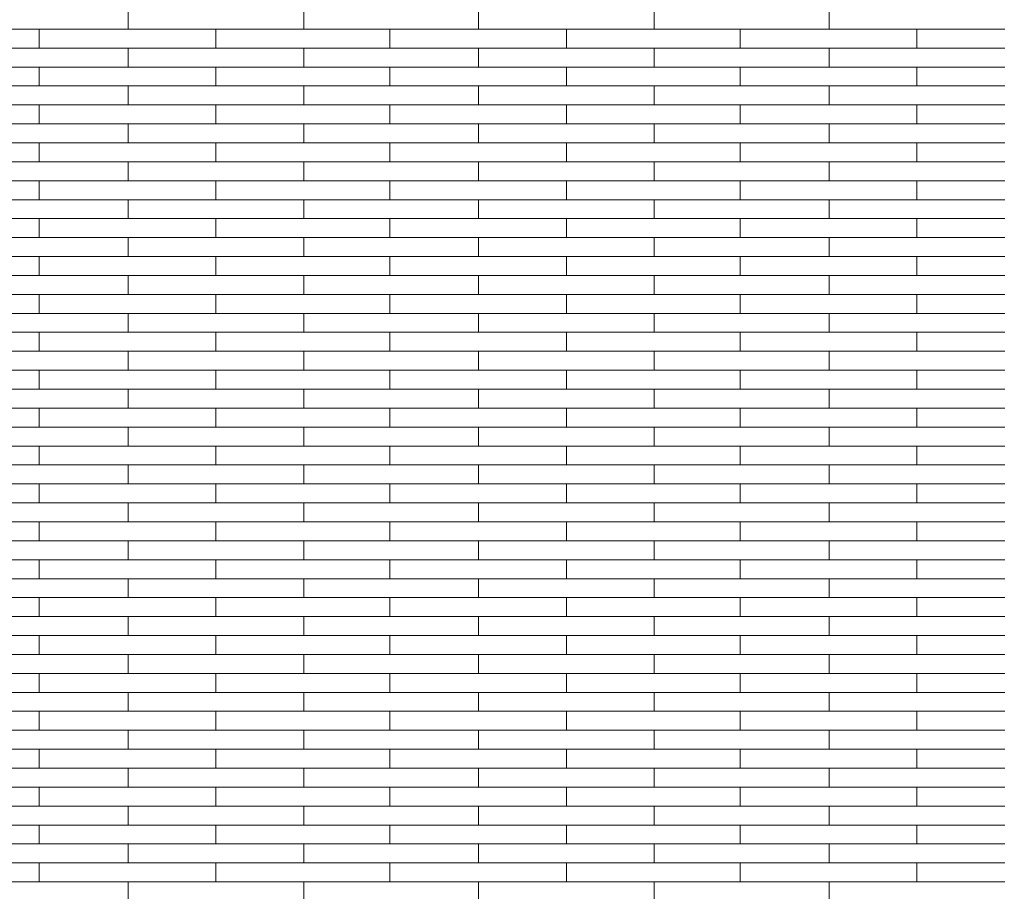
# Model space of a CAD drawing. Header units: millimetres. Extents: x -94445 to -15191, y 1000 to 18261.
# Tile 26 of 108: x -69568 to -67886, y 13879 to 15367. Entities that reach past the tile are written whole.
import ezdxf

# ---------------------------------------------------------------- set-up
doc = ezdxf.new("R2010")
doc.units = ezdxf.units.MM
doc.header["$LTSCALE"] = 0.5
doc.header["$MEASUREMENT"] = 0
doc.linetypes.add('PLINE', pattern=[0])
doc.layers.add('26-- Yttertak', color=7, linetype='Continuous')
doc.layers.add('262- Taktekking', color=7, linetype='Continuous', lineweight=0)

# ---------------------------------------------------------------- blocks, each defined once
blk = doc.blocks.new('*X19')
at = {"layer": '262- Taktekking', "linetype": 'PLINE'}
for p, q in [((-69382.7, 15350.7), (-69382.7, 15383.1)), ((-69082.7, 15350.7), (-69082.7, 15383.1)), ((-68784.2, 15350.7), (-68784.2, 15383.1)), ((-68484.2, 15350.7), (-68484.2, 15383.1)), ((-68185.7, 15350.7), (-68185.7, 15383.1)), ((-69681.2, 15350.7), (-69382.7, 15350.7)), ((-69534.2, 15318.4), (-69534.2, 15350.7)), ((-69382.7, 15350.7), (-69082.7, 15350.7)), ((-69382.7, 15350.7), (-69283.2, 15350.7)), ((-69283.2, 15350.7), (-69084.2, 15350.7)), ((-69232.7, 15318.4), (-69232.7, 15350.7)), ((-69082.7, 15350.7), (-68784.2, 15350.7)), ((-68935.7, 15318.4), (-68935.7, 15350.7)), ((-68784.2, 15350.7), (-68484.2, 15350.7)), ((-68784.2, 15350.7), (-68684.7, 15350.7)), ((-68684.7, 15350.7), (-68485.7, 15350.7)), ((-68634.2, 15318.4), (-68634.2, 15350.7)), ((-68484.2, 15350.7), (-68185.7, 15350.7)), ((-68337.2, 15318.4), (-68337.2, 15350.7)), ((-68185.7, 15350.7), (-67885.7, 15350.7)), ((-68185.7, 15350.7), (-68086.2, 15350.7)), ((-68086.2, 15350.7), (-67887.2, 15350.7)), ((-68035.7, 15318.4), (-68035.7, 15350.7)), ((-69681.2, 15318.4), (-69382.7, 15318.4)), ((-69382.7, 15318.4), (-69082.7, 15318.4)), ((-69382.7, 15286), (-69382.7, 15318.4)), ((-69082.7, 15286), (-69082.7, 15318.4)), ((-69082.7, 15318.4), (-68784.2, 15318.4)), ((-68784.2, 15318.4), (-68484.2, 15318.4)), ((-68784.2, 15286), (-68784.2, 15318.4)), ((-68484.2, 15286), (-68484.2, 15318.4)), ((-68484.2, 15318.4), (-68185.7, 15318.4)), ((-68185.7, 15318.4), (-67885.7, 15318.4)), ((-68185.7, 15286), (-68185.7, 15318.4)), ((-69681.2, 15286), (-69382.7, 15286)), ((-69534.2, 15253.7), (-69534.2, 15286)), ((-69382.7, 15286), (-69082.7, 15286)), ((-69382.7, 15286), (-69283.2, 15286)), ((-69283.2, 15286), (-69084.2, 15286)), ((-69232.7, 15253.7), (-69232.7, 15286)), ((-69082.7, 15286), (-68784.2, 15286)), ((-68935.7, 15253.7), (-68935.7, 15286)), ((-68784.2, 15286), (-68484.2, 15286)), ((-68784.2, 15286), (-68684.7, 15286)), ((-68684.7, 15286), (-68485.7, 15286)), ((-68634.2, 15253.7), (-68634.2, 15286)), ((-68484.2, 15286), (-68185.7, 15286)), ((-68337.2, 15253.7), (-68337.2, 15286)), ((-68185.7, 15286), (-67885.7, 15286)), ((-68185.7, 15286), (-68086.2, 15286)), ((-68086.2, 15286), (-67887.2, 15286)), ((-68035.7, 15253.7), (-68035.7, 15286)), ((-69681.2, 15253.7), (-69382.7, 15253.7)), ((-69382.7, 15253.7), (-69082.7, 15253.7)), ((-69382.7, 15221.3), (-69382.7, 15253.7)), ((-69082.7, 15221.3), (-69082.7, 15253.7)), ((-69082.7, 15253.7), (-68784.2, 15253.7)), ((-68784.2, 15253.7), (-68484.2, 15253.7)), ((-68784.2, 15221.3), (-68784.2, 15253.7)), ((-68484.2, 15221.3), (-68484.2, 15253.7)), ((-68484.2, 15253.7), (-68185.7, 15253.7)), ((-68185.7, 15253.7), (-67885.7, 15253.7)), ((-68185.7, 15221.3), (-68185.7, 15253.7)), ((-69681.2, 15221.3), (-69382.7, 15221.3)), ((-69534.2, 15189), (-69534.2, 15221.3)), ((-69382.7, 15221.3), (-69082.7, 15221.3)), ((-69382.7, 15221.3), (-69283.2, 15221.3)), ((-69283.2, 15221.3), (-69084.2, 15221.3)), ((-69232.7, 15189), (-69232.7, 15221.3)), ((-69082.7, 15221.3), (-68784.2, 15221.3)), ((-68935.7, 15189), (-68935.7, 15221.3)), ((-68784.2, 15221.3), (-68484.2, 15221.3)), ((-68784.2, 15221.3), (-68684.7, 15221.3)), ((-68684.7, 15221.3), (-68485.7, 15221.3)), ((-68634.2, 15189), (-68634.2, 15221.3)), ((-68484.2, 15221.3), (-68185.7, 15221.3)), ((-68337.2, 15189), (-68337.2, 15221.3)), ((-68185.7, 15221.3), (-67885.7, 15221.3)), ((-68185.7, 15221.3), (-68086.2, 15221.3)), ((-68086.2, 15221.3), (-67887.2, 15221.3)), ((-68035.7, 15189), (-68035.7, 15221.3)), ((-69681.2, 15189), (-69382.7, 15189)), ((-69382.7, 15189), (-69082.7, 15189)), ((-69382.7, 15156.6), (-69382.7, 15189)), ((-69082.7, 15156.6), (-69082.7, 15189)), ((-69082.7, 15189), (-68784.2, 15189)), ((-68784.2, 15189), (-68484.2, 15189)), ((-68784.2, 15156.6), (-68784.2, 15189)), ((-68484.2, 15156.6), (-68484.2, 15189)), ((-68484.2, 15189), (-68185.7, 15189)), ((-68185.7, 15189), (-67885.7, 15189)), ((-68185.7, 15156.6), (-68185.7, 15189)), ((-69681.2, 15156.6), (-69382.7, 15156.6)), ((-69534.2, 15124.3), (-69534.2, 15156.6)), ((-69382.7, 15156.6), (-69082.7, 15156.6)), ((-69382.7, 15156.6), (-69283.2, 15156.6)), ((-69283.2, 15156.6), (-69084.2, 15156.6)), ((-69232.7, 15124.3), (-69232.7, 15156.6)), ((-69082.7, 15156.6), (-68784.2, 15156.6)), ((-68935.7, 15124.3), (-68935.7, 15156.6)), ((-68784.2, 15156.6), (-68484.2, 15156.6)), ((-68784.2, 15156.6), (-68684.7, 15156.6)), ((-68684.7, 15156.6), (-68485.7, 15156.6)), ((-68634.2, 15124.3), (-68634.2, 15156.6)), ((-68484.2, 15156.6), (-68185.7, 15156.6)), ((-68337.2, 15124.3), (-68337.2, 15156.6)), ((-68185.7, 15156.6), (-67885.7, 15156.6)), ((-68185.7, 15156.6), (-68086.2, 15156.6)), ((-68086.2, 15156.6), (-67887.2, 15156.6)), ((-68035.7, 15124.3), (-68035.7, 15156.6)), ((-69681.2, 15124.3), (-69382.7, 15124.3)), ((-69382.7, 15124.3), (-69082.7, 15124.3)), ((-69382.7, 15091.9), (-69382.7, 15124.3)), ((-69082.7, 15091.9), (-69082.7, 15124.3)), ((-69082.7, 15124.3), (-68784.2, 15124.3)), ((-68784.2, 15124.3), (-68484.2, 15124.3)), ((-68784.2, 15091.9), (-68784.2, 15124.3)), ((-68484.2, 15091.9), (-68484.2, 15124.3)), ((-68484.2, 15124.3), (-68185.7, 15124.3)), ((-68185.7, 15124.3), (-67885.7, 15124.3)), ((-68185.7, 15091.9), (-68185.7, 15124.3)), ((-69681.2, 15091.9), (-69382.7, 15091.9)), ((-69534.2, 15059.6), (-69534.2, 15091.9)), ((-69382.7, 15091.9), (-69082.7, 15091.9)), ((-69382.7, 15091.9), (-69283.2, 15091.9)), ((-69283.2, 15091.9), (-69084.2, 15091.9)), ((-69232.7, 15059.6), (-69232.7, 15091.9)), ((-69082.7, 15091.9), (-68784.2, 15091.9)), ((-68935.7, 15059.6), (-68935.7, 15091.9)), ((-68784.2, 15091.9), (-68484.2, 15091.9)), ((-68784.2, 15091.9), (-68684.7, 15091.9)), ((-68684.7, 15091.9), (-68485.7, 15091.9)), ((-68634.2, 15059.6), (-68634.2, 15091.9)), ((-68484.2, 15091.9), (-68185.7, 15091.9)), ((-68337.2, 15059.6), (-68337.2, 15091.9)), ((-68185.7, 15091.9), (-67885.7, 15091.9)), ((-68185.7, 15091.9), (-68086.2, 15091.9)), ((-68086.2, 15091.9), (-67887.2, 15091.9)), ((-68035.7, 15059.6), (-68035.7, 15091.9)), ((-69681.2, 15059.6), (-69382.7, 15059.6)), ((-69382.7, 15059.6), (-69082.7, 15059.6)), ((-69382.7, 15027.2), (-69382.7, 15059.6)), ((-69082.7, 15027.2), (-69082.7, 15059.6)), ((-69082.7, 15059.6), (-68784.2, 15059.6)), ((-68784.2, 15059.6), (-68484.2, 15059.6)), ((-68784.2, 15027.2), (-68784.2, 15059.6)), ((-68484.2, 15027.2), (-68484.2, 15059.6)), ((-68484.2, 15059.6), (-68185.7, 15059.6)), ((-68185.7, 15059.6), (-67885.7, 15059.6)), ((-68185.7, 15027.2), (-68185.7, 15059.6)), ((-69681.2, 15027.2), (-69382.7, 15027.2)), ((-69534.2, 14994.8), (-69534.2, 15027.2)), ((-69382.7, 15027.2), (-69082.7, 15027.2)), ((-69382.7, 15027.2), (-69283.2, 15027.2)), ((-69283.2, 15027.2), (-69084.2, 15027.2)), ((-69232.7, 14994.8), (-69232.7, 15027.2)), ((-69082.7, 15027.2), (-68784.2, 15027.2)), ((-68935.7, 14994.8), (-68935.7, 15027.2)), ((-68784.2, 15027.2), (-68484.2, 15027.2)), ((-68784.2, 15027.2), (-68684.7, 15027.2)), ((-68684.7, 15027.2), (-68485.7, 15027.2)), ((-68634.2, 14994.8), (-68634.2, 15027.2)), ((-68484.2, 15027.2), (-68185.7, 15027.2)), ((-68337.2, 14994.8), (-68337.2, 15027.2)), ((-68185.7, 15027.2), (-67885.7, 15027.2)), ((-68185.7, 15027.2), (-68086.2, 15027.2)), ((-68086.2, 15027.2), (-67887.2, 15027.2)), ((-68035.7, 14994.8), (-68035.7, 15027.2)), ((-69681.2, 14994.8), (-69382.7, 14994.8)), ((-69382.7, 14994.8), (-69082.7, 14994.8)), ((-69382.7, 14962.5), (-69382.7, 14994.8)), ((-69082.7, 14962.5), (-69082.7, 14994.8)), ((-69082.7, 14994.8), (-68784.2, 14994.8)), ((-68784.2, 14994.8), (-68484.2, 14994.8)), ((-68784.2, 14962.5), (-68784.2, 14994.8)), ((-68484.2, 14962.5), (-68484.2, 14994.8)), ((-68484.2, 14994.8), (-68185.7, 14994.8)), ((-68185.7, 14994.8), (-67885.7, 14994.8)), ((-68185.7, 14962.5), (-68185.7, 14994.8)), ((-69681.2, 14962.5), (-69382.7, 14962.5)), ((-69534.2, 14930.1), (-69534.2, 14962.5)), ((-69382.7, 14962.5), (-69082.7, 14962.5)), ((-69382.7, 14962.5), (-69283.2, 14962.5)), ((-69283.2, 14962.5), (-69084.2, 14962.5)), ((-69232.7, 14930.1), (-69232.7, 14962.5)), ((-69082.7, 14962.5), (-68784.2, 14962.5)), ((-68935.7, 14930.1), (-68935.7, 14962.5)), ((-68784.2, 14962.5), (-68484.2, 14962.5)), ((-68784.2, 14962.5), (-68684.7, 14962.5)), ((-68684.7, 14962.5), (-68485.7, 14962.5)), ((-68634.2, 14930.1), (-68634.2, 14962.5)), ((-68484.2, 14962.5), (-68185.7, 14962.5)), ((-68337.2, 14930.1), (-68337.2, 14962.5)), ((-68185.7, 14962.5), (-67885.7, 14962.5)), ((-68185.7, 14962.5), (-68086.2, 14962.5)), ((-68086.2, 14962.5), (-67887.2, 14962.5)), ((-68035.7, 14930.1), (-68035.7, 14962.5)), ((-69681.2, 14930.1), (-69382.7, 14930.1)), ((-69382.7, 14930.1), (-69082.7, 14930.1)), ((-69382.7, 14897.8), (-69382.7, 14930.1)), ((-69082.7, 14897.8), (-69082.7, 14930.1)), ((-69082.7, 14930.1), (-68784.2, 14930.1)), ((-68784.2, 14930.1), (-68484.2, 14930.1)), ((-68784.2, 14897.8), (-68784.2, 14930.1)), ((-68484.2, 14897.8), (-68484.2, 14930.1)), ((-68484.2, 14930.1), (-68185.7, 14930.1)), ((-68185.7, 14930.1), (-67885.7, 14930.1)), ((-68185.7, 14897.8), (-68185.7, 14930.1)), ((-69681.2, 14897.8), (-69382.7, 14897.8)), ((-69534.2, 14865.4), (-69534.2, 14897.8)), ((-69382.7, 14897.8), (-69082.7, 14897.8)), ((-69382.7, 14897.8), (-69283.2, 14897.8)), ((-69283.2, 14897.8), (-69084.2, 14897.8)), ((-69232.7, 14865.4), (-69232.7, 14897.8)), ((-69082.7, 14897.8), (-68784.2, 14897.8)), ((-68935.7, 14865.4), (-68935.7, 14897.8)), ((-68784.2, 14897.8), (-68484.2, 14897.8)), ((-68784.2, 14897.8), (-68684.7, 14897.8)), ((-68684.7, 14897.8), (-68485.7, 14897.8)), ((-68634.2, 14865.4), (-68634.2, 14897.8)), ((-68484.2, 14897.8), (-68185.7, 14897.8)), ((-68337.2, 14865.4), (-68337.2, 14897.8)), ((-68185.7, 14897.8), (-67885.7, 14897.8)), ((-68185.7, 14897.8), (-68086.2, 14897.8)), ((-68086.2, 14897.8), (-67887.2, 14897.8)), ((-68035.7, 14865.4), (-68035.7, 14897.8)), ((-69681.2, 14865.4), (-69382.7, 14865.4)), ((-69382.7, 14865.4), (-69082.7, 14865.4)), ((-69382.7, 14833.1), (-69382.7, 14865.4)), ((-69082.7, 14833.1), (-69082.7, 14865.4)), ((-69082.7, 14865.4), (-68784.2, 14865.4)), ((-68784.2, 14865.4), (-68484.2, 14865.4)), ((-68784.2, 14833.1), (-68784.2, 14865.4)), ((-68484.2, 14833.1), (-68484.2, 14865.4)), ((-68484.2, 14865.4), (-68185.7, 14865.4)), ((-68185.7, 14865.4), (-67885.7, 14865.4)), ((-68185.7, 14833.1), (-68185.7, 14865.4)), ((-69681.2, 14833.1), (-69382.7, 14833.1)), ((-69534.2, 14800.7), (-69534.2, 14833.1)), ((-69382.7, 14833.1), (-69082.7, 14833.1)), ((-69382.7, 14833.1), (-69283.2, 14833.1)), ((-69283.2, 14833.1), (-69084.2, 14833.1)), ((-69232.7, 14800.7), (-69232.7, 14833.1)), ((-69082.7, 14833.1), (-68784.2, 14833.1)), ((-68935.7, 14800.7), (-68935.7, 14833.1)), ((-68784.2, 14833.1), (-68484.2, 14833.1)), ((-68784.2, 14833.1), (-68684.7, 14833.1)), ((-68684.7, 14833.1), (-68485.7, 14833.1)), ((-68634.2, 14800.7), (-68634.2, 14833.1)), ((-68484.2, 14833.1), (-68185.7, 14833.1)), ((-68337.2, 14800.7), (-68337.2, 14833.1)), ((-68185.7, 14833.1), (-67885.7, 14833.1)), ((-68185.7, 14833.1), (-68086.2, 14833.1)), ((-68086.2, 14833.1), (-67887.2, 14833.1)), ((-68035.7, 14800.7), (-68035.7, 14833.1)), ((-69681.2, 14800.7), (-69382.7, 14800.7)), ((-69382.7, 14800.7), (-69082.7, 14800.7)), ((-69382.7, 14768.4), (-69382.7, 14800.7)), ((-69082.7, 14768.4), (-69082.7, 14800.7)), ((-69082.7, 14800.7), (-68784.2, 14800.7)), ((-68784.2, 14800.7), (-68484.2, 14800.7)), ((-68784.2, 14768.4), (-68784.2, 14800.7)), ((-68484.2, 14768.4), (-68484.2, 14800.7)), ((-68484.2, 14800.7), (-68185.7, 14800.7)), ((-68185.7, 14800.7), (-67885.7, 14800.7)), ((-68185.7, 14768.4), (-68185.7, 14800.7)), ((-69681.2, 14768.4), (-69382.7, 14768.4)), ((-69534.2, 14736), (-69534.2, 14768.4)), ((-69382.7, 14768.4), (-69082.7, 14768.4)), ((-69382.7, 14768.4), (-69283.2, 14768.4)), ((-69283.2, 14768.4), (-69084.2, 14768.4)), ((-69232.7, 14736), (-69232.7, 14768.4)), ((-69082.7, 14768.4), (-68784.2, 14768.4)), ((-68935.7, 14736), (-68935.7, 14768.4)), ((-68784.2, 14768.4), (-68484.2, 14768.4)), ((-68784.2, 14768.4), (-68684.7, 14768.4)), ((-68684.7, 14768.4), (-68485.7, 14768.4)), ((-68634.2, 14736), (-68634.2, 14768.4)), ((-68484.2, 14768.4), (-68185.7, 14768.4)), ((-68337.2, 14736), (-68337.2, 14768.4)), ((-68185.7, 14768.4), (-67885.7, 14768.4)), ((-68185.7, 14768.4), (-68086.2, 14768.4)), ((-68086.2, 14768.4), (-67887.2, 14768.4)), ((-68035.7, 14736), (-68035.7, 14768.4)), ((-69681.2, 14736), (-69382.7, 14736)), ((-69382.7, 14736), (-69082.7, 14736)), ((-69382.7, 14703.7), (-69382.7, 14736)), ((-69082.7, 14703.7), (-69082.7, 14736)), ((-69082.7, 14736), (-68784.2, 14736)), ((-68784.2, 14736), (-68484.2, 14736)), ((-68784.2, 14703.7), (-68784.2, 14736)), ((-68484.2, 14703.7), (-68484.2, 14736)), ((-68484.2, 14736), (-68185.7, 14736)), ((-68185.7, 14736), (-67885.7, 14736)), ((-68185.7, 14703.7), (-68185.7, 14736)), ((-69681.2, 14703.7), (-69382.7, 14703.7)), ((-69534.2, 14671.3), (-69534.2, 14703.7)), ((-69382.7, 14703.7), (-69082.7, 14703.7)), ((-69382.7, 14703.7), (-69283.2, 14703.7)), ((-69283.2, 14703.7), (-69084.2, 14703.7)), ((-69232.7, 14671.3), (-69232.7, 14703.7)), ((-69082.7, 14703.7), (-68784.2, 14703.7)), ((-68935.7, 14671.3), (-68935.7, 14703.7)), ((-68784.2, 14703.7), (-68484.2, 14703.7)), ((-68784.2, 14703.7), (-68684.7, 14703.7)), ((-68684.7, 14703.7), (-68485.7, 14703.7)), ((-68634.2, 14671.3), (-68634.2, 14703.7)), ((-68484.2, 14703.7), (-68185.7, 14703.7)), ((-68337.2, 14671.3), (-68337.2, 14703.7)), ((-68185.7, 14703.7), (-67885.7, 14703.7)), ((-68185.7, 14703.7), (-68086.2, 14703.7)), ((-68086.2, 14703.7), (-67887.2, 14703.7)), ((-68035.7, 14671.3), (-68035.7, 14703.7)), ((-69681.2, 14671.3), (-69382.7, 14671.3)), ((-69382.7, 14671.3), (-69082.7, 14671.3)), ((-69382.7, 14639), (-69382.7, 14671.3)), ((-69082.7, 14639), (-69082.7, 14671.3)), ((-69082.7, 14671.3), (-68784.2, 14671.3)), ((-68784.2, 14671.3), (-68484.2, 14671.3)), ((-68784.2, 14639), (-68784.2, 14671.3)), ((-68484.2, 14639), (-68484.2, 14671.3)), ((-68484.2, 14671.3), (-68185.7, 14671.3)), ((-68185.7, 14671.3), (-67885.7, 14671.3)), ((-68185.7, 14639), (-68185.7, 14671.3)), ((-69681.2, 14639), (-69382.7, 14639)), ((-69534.2, 14606.6), (-69534.2, 14639)), ((-69382.7, 14639), (-69082.7, 14639)), ((-69382.7, 14639), (-69283.2, 14639)), ((-69283.2, 14639), (-69084.2, 14639)), ((-69232.7, 14606.6), (-69232.7, 14639)), ((-69082.7, 14639), (-68784.2, 14639)), ((-68935.7, 14606.6), (-68935.7, 14639)), ((-68784.2, 14639), (-68484.2, 14639)), ((-68784.2, 14639), (-68684.7, 14639)), ((-68684.7, 14639), (-68485.7, 14639)), ((-68634.2, 14606.6), (-68634.2, 14639)), ((-68484.2, 14639), (-68185.7, 14639)), ((-68337.2, 14606.6), (-68337.2, 14639)), ((-68185.7, 14639), (-67885.7, 14639)), ((-68185.7, 14639), (-68086.2, 14639)), ((-68086.2, 14639), (-67887.2, 14639)), ((-68035.7, 14606.6), (-68035.7, 14639)), ((-69681.2, 14606.6), (-69382.7, 14606.6)), ((-69382.7, 14606.6), (-69082.7, 14606.6)), ((-69382.7, 14574.3), (-69382.7, 14606.6)), ((-69082.7, 14574.3), (-69082.7, 14606.6)), ((-69082.7, 14606.6), (-68784.2, 14606.6)), ((-68784.2, 14606.6), (-68484.2, 14606.6)), ((-68784.2, 14574.3), (-68784.2, 14606.6)), ((-68484.2, 14574.3), (-68484.2, 14606.6)), ((-68484.2, 14606.6), (-68185.7, 14606.6)), ((-68185.7, 14606.6), (-67885.7, 14606.6)), ((-68185.7, 14574.3), (-68185.7, 14606.6)), ((-69681.2, 14574.3), (-69382.7, 14574.3)), ((-69534.2, 14541.9), (-69534.2, 14574.3)), ((-69382.7, 14574.3), (-69082.7, 14574.3)), ((-69382.7, 14574.3), (-69283.2, 14574.3)), ((-69283.2, 14574.3), (-69084.2, 14574.3)), ((-69232.7, 14541.9), (-69232.7, 14574.3)), ((-69082.7, 14574.3), (-68784.2, 14574.3)), ((-68935.7, 14541.9), (-68935.7, 14574.3)), ((-68784.2, 14574.3), (-68484.2, 14574.3)), ((-68784.2, 14574.3), (-68684.7, 14574.3)), ((-68684.7, 14574.3), (-68485.7, 14574.3)), ((-68634.2, 14541.9), (-68634.2, 14574.3)), ((-68484.2, 14574.3), (-68185.7, 14574.3)), ((-68337.2, 14541.9), (-68337.2, 14574.3)), ((-68185.7, 14574.3), (-67885.7, 14574.3)), ((-68185.7, 14574.3), (-68086.2, 14574.3)), ((-68086.2, 14574.3), (-67887.2, 14574.3)), ((-68035.7, 14541.9), (-68035.7, 14574.3)), ((-69681.2, 14541.9), (-69382.7, 14541.9)), ((-69382.7, 14541.9), (-69082.7, 14541.9)), ((-69382.7, 14509.6), (-69382.7, 14541.9)), ((-69082.7, 14509.6), (-69082.7, 14541.9)), ((-69082.7, 14541.9), (-68784.2, 14541.9)), ((-68784.2, 14541.9), (-68484.2, 14541.9)), ((-68784.2, 14509.6), (-68784.2, 14541.9)), ((-68484.2, 14509.6), (-68484.2, 14541.9)), ((-68484.2, 14541.9), (-68185.7, 14541.9)), ((-68185.7, 14541.9), (-67885.7, 14541.9)), ((-68185.7, 14509.6), (-68185.7, 14541.9)), ((-69681.2, 14509.6), (-69382.7, 14509.6)), ((-69534.2, 14477.2), (-69534.2, 14509.6)), ((-69382.7, 14509.6), (-69082.7, 14509.6)), ((-69382.7, 14509.6), (-69283.2, 14509.6)), ((-69283.2, 14509.6), (-69084.2, 14509.6)), ((-69232.7, 14477.2), (-69232.7, 14509.6)), ((-69082.7, 14509.6), (-68784.2, 14509.6)), ((-68935.7, 14477.2), (-68935.7, 14509.6)), ((-68784.2, 14509.6), (-68484.2, 14509.6)), ((-68784.2, 14509.6), (-68684.7, 14509.6)), ((-68684.7, 14509.6), (-68485.7, 14509.6)), ((-68634.2, 14477.2), (-68634.2, 14509.6)), ((-68484.2, 14509.6), (-68185.7, 14509.6)), ((-68337.2, 14477.2), (-68337.2, 14509.6)), ((-68185.7, 14509.6), (-67885.7, 14509.6)), ((-68185.7, 14509.6), (-68086.2, 14509.6)), ((-68086.2, 14509.6), (-67887.2, 14509.6)), ((-68035.7, 14477.2), (-68035.7, 14509.6)), ((-69681.2, 14477.2), (-69382.7, 14477.2)), ((-69382.7, 14477.2), (-69082.7, 14477.2)), ((-69382.7, 14444.9), (-69382.7, 14477.2)), ((-69082.7, 14444.9), (-69082.7, 14477.2)), ((-69082.7, 14477.2), (-68784.2, 14477.2)), ((-68784.2, 14477.2), (-68484.2, 14477.2)), ((-68784.2, 14444.9), (-68784.2, 14477.2)), ((-68484.2, 14444.9), (-68484.2, 14477.2)), ((-68484.2, 14477.2), (-68185.7, 14477.2)), ((-68185.7, 14477.2), (-67885.7, 14477.2)), ((-68185.7, 14444.9), (-68185.7, 14477.2)), ((-69681.2, 14444.9), (-69382.7, 14444.9)), ((-69534.2, 14412.5), (-69534.2, 14444.9)), ((-69382.7, 14444.9), (-69082.7, 14444.9)), ((-69382.7, 14444.9), (-69283.2, 14444.9)), ((-69283.2, 14444.9), (-69084.2, 14444.9)), ((-69232.7, 14412.5), (-69232.7, 14444.9)), ((-69082.7, 14444.9), (-68784.2, 14444.9)), ((-68935.7, 14412.5), (-68935.7, 14444.9)), ((-68784.2, 14444.9), (-68484.2, 14444.9)), ((-68784.2, 14444.9), (-68684.7, 14444.9)), ((-68684.7, 14444.9), (-68485.7, 14444.9)), ((-68634.2, 14412.5), (-68634.2, 14444.9)), ((-68484.2, 14444.9), (-68185.7, 14444.9)), ((-68337.2, 14412.5), (-68337.2, 14444.9)), ((-68185.7, 14444.9), (-67885.7, 14444.9)), ((-68185.7, 14444.9), (-68086.2, 14444.9)), ((-68086.2, 14444.9), (-67887.2, 14444.9)), ((-68035.7, 14412.5), (-68035.7, 14444.9)), ((-69681.2, 14412.5), (-69382.7, 14412.5)), ((-69382.7, 14412.5), (-69082.7, 14412.5)), ((-69382.7, 14380.2), (-69382.7, 14412.5)), ((-69082.7, 14380.2), (-69082.7, 14412.5)), ((-69082.7, 14412.5), (-68784.2, 14412.5)), ((-68784.2, 14412.5), (-68484.2, 14412.5)), ((-68784.2, 14380.2), (-68784.2, 14412.5)), ((-68484.2, 14380.2), (-68484.2, 14412.5)), ((-68484.2, 14412.5), (-68185.7, 14412.5)), ((-68185.7, 14412.5), (-67885.7, 14412.5)), ((-68185.7, 14380.2), (-68185.7, 14412.5)), ((-69681.2, 14380.2), (-69382.7, 14380.2)), ((-69534.2, 14347.8), (-69534.2, 14380.2)), ((-69382.7, 14380.2), (-69082.7, 14380.2)), ((-69382.7, 14380.2), (-69283.2, 14380.2)), ((-69283.2, 14380.2), (-69084.2, 14380.2)), ((-69232.7, 14347.8), (-69232.7, 14380.2)), ((-69082.7, 14380.2), (-68784.2, 14380.2)), ((-68935.7, 14347.8), (-68935.7, 14380.2)), ((-68784.2, 14380.2), (-68484.2, 14380.2)), ((-68784.2, 14380.2), (-68684.7, 14380.2)), ((-68684.7, 14380.2), (-68485.7, 14380.2)), ((-68634.2, 14347.8), (-68634.2, 14380.2)), ((-68484.2, 14380.2), (-68185.7, 14380.2)), ((-68337.2, 14347.8), (-68337.2, 14380.2)), ((-68185.7, 14380.2), (-67885.7, 14380.2)), ((-68185.7, 14380.2), (-68086.2, 14380.2)), ((-68086.2, 14380.2), (-67887.2, 14380.2)), ((-68035.7, 14347.8), (-68035.7, 14380.2)), ((-69681.2, 14347.8), (-69382.7, 14347.8)), ((-69382.7, 14347.8), (-69082.7, 14347.8)), ((-69382.7, 14315.4), (-69382.7, 14347.8)), ((-69082.7, 14315.4), (-69082.7, 14347.8)), ((-69082.7, 14347.8), (-68784.2, 14347.8)), ((-68784.2, 14347.8), (-68484.2, 14347.8)), ((-68784.2, 14315.4), (-68784.2, 14347.8)), ((-68484.2, 14315.4), (-68484.2, 14347.8)), ((-68484.2, 14347.8), (-68185.7, 14347.8)), ((-68185.7, 14347.8), (-67885.7, 14347.8)), ((-68185.7, 14315.4), (-68185.7, 14347.8)), ((-69681.2, 14315.4), (-69382.7, 14315.4)), ((-69534.2, 14283.1), (-69534.2, 14315.4)), ((-69382.7, 14315.4), (-69082.7, 14315.4)), ((-69382.7, 14315.4), (-69283.2, 14315.4)), ((-69283.2, 14315.4), (-69084.2, 14315.4)), ((-69232.7, 14283.1), (-69232.7, 14315.4)), ((-69082.7, 14315.4), (-68784.2, 14315.4)), ((-68935.7, 14283.1), (-68935.7, 14315.4)), ((-68784.2, 14315.4), (-68484.2, 14315.4)), ((-68784.2, 14315.4), (-68684.7, 14315.4)), ((-68684.7, 14315.4), (-68485.7, 14315.4)), ((-68634.2, 14283.1), (-68634.2, 14315.4)), ((-68484.2, 14315.4), (-68185.7, 14315.4)), ((-68337.2, 14283.1), (-68337.2, 14315.4)), ((-68185.7, 14315.4), (-67885.7, 14315.4)), ((-68185.7, 14315.4), (-68086.2, 14315.4)), ((-68086.2, 14315.4), (-67887.2, 14315.4)), ((-68035.7, 14283.1), (-68035.7, 14315.4)), ((-69681.2, 14283.1), (-69382.7, 14283.1)), ((-69382.7, 14283.1), (-69082.7, 14283.1)), ((-69382.7, 14250.7), (-69382.7, 14283.1)), ((-69082.7, 14250.7), (-69082.7, 14283.1)), ((-69082.7, 14283.1), (-68784.2, 14283.1)), ((-68784.2, 14283.1), (-68484.2, 14283.1)), ((-68784.2, 14250.7), (-68784.2, 14283.1)), ((-68484.2, 14250.7), (-68484.2, 14283.1)), ((-68484.2, 14283.1), (-68185.7, 14283.1)), ((-68185.7, 14283.1), (-67885.7, 14283.1)), ((-68185.7, 14250.7), (-68185.7, 14283.1)), ((-69681.2, 14250.7), (-69382.7, 14250.7)), ((-69534.2, 14218.4), (-69534.2, 14250.7)), ((-69382.7, 14250.7), (-69082.7, 14250.7)), ((-69382.7, 14250.7), (-69283.2, 14250.7)), ((-69283.2, 14250.7), (-69084.2, 14250.7)), ((-69232.7, 14218.4), (-69232.7, 14250.7)), ((-69082.7, 14250.7), (-68784.2, 14250.7)), ((-68935.7, 14218.4), (-68935.7, 14250.7)), ((-68784.2, 14250.7), (-68484.2, 14250.7)), ((-68784.2, 14250.7), (-68684.7, 14250.7)), ((-68684.7, 14250.7), (-68485.7, 14250.7)), ((-68634.2, 14218.4), (-68634.2, 14250.7)), ((-68484.2, 14250.7), (-68185.7, 14250.7)), ((-68337.2, 14218.4), (-68337.2, 14250.7)), ((-68185.7, 14250.7), (-67885.7, 14250.7)), ((-68185.7, 14250.7), (-68086.2, 14250.7)), ((-68086.2, 14250.7), (-67887.2, 14250.7)), ((-68035.7, 14218.4), (-68035.7, 14250.7)), ((-69681.2, 14218.4), (-69382.7, 14218.4)), ((-69382.7, 14218.4), (-69082.7, 14218.4)), ((-69382.7, 14186), (-69382.7, 14218.4)), ((-69082.7, 14186), (-69082.7, 14218.4)), ((-69082.7, 14218.4), (-68784.2, 14218.4)), ((-68784.2, 14218.4), (-68484.2, 14218.4)), ((-68784.2, 14186), (-68784.2, 14218.4)), ((-68484.2, 14186), (-68484.2, 14218.4)), ((-68484.2, 14218.4), (-68185.7, 14218.4)), ((-68185.7, 14218.4), (-67885.7, 14218.4)), ((-68185.7, 14186), (-68185.7, 14218.4)), ((-69681.2, 14186), (-69382.7, 14186)), ((-69534.2, 14153.7), (-69534.2, 14186)), ((-69382.7, 14186), (-69082.7, 14186)), ((-69382.7, 14186), (-69283.2, 14186)), ((-69283.2, 14186), (-69084.2, 14186)), ((-69232.7, 14153.7), (-69232.7, 14186)), ((-69082.7, 14186), (-68784.2, 14186)), ((-68935.7, 14153.7), (-68935.7, 14186)), ((-68784.2, 14186), (-68484.2, 14186)), ((-68784.2, 14186), (-68684.7, 14186)), ((-68684.7, 14186), (-68485.7, 14186)), ((-68634.2, 14153.7), (-68634.2, 14186)), ((-68484.2, 14186), (-68185.7, 14186)), ((-68337.2, 14153.7), (-68337.2, 14186)), ((-68185.7, 14186), (-67885.7, 14186)), ((-68185.7, 14186), (-68086.2, 14186)), ((-68086.2, 14186), (-67887.2, 14186)), ((-68035.7, 14153.7), (-68035.7, 14186)), ((-69681.2, 14153.7), (-69382.7, 14153.7)), ((-69382.7, 14153.7), (-69082.7, 14153.7)), ((-69382.7, 14121.3), (-69382.7, 14153.7)), ((-69082.7, 14121.3), (-69082.7, 14153.7)), ((-69082.7, 14153.7), (-68784.2, 14153.7)), ((-68784.2, 14153.7), (-68484.2, 14153.7)), ((-68784.2, 14121.3), (-68784.2, 14153.7)), ((-68484.2, 14121.3), (-68484.2, 14153.7)), ((-68484.2, 14153.7), (-68185.7, 14153.7)), ((-68185.7, 14153.7), (-67885.7, 14153.7)), ((-68185.7, 14121.3), (-68185.7, 14153.7)), ((-69681.2, 14121.3), (-69382.7, 14121.3)), ((-69534.2, 14089), (-69534.2, 14121.3)), ((-69382.7, 14121.3), (-69082.7, 14121.3)), ((-69382.7, 14121.3), (-69283.2, 14121.3)), ((-69283.2, 14121.3), (-69084.2, 14121.3)), ((-69232.7, 14089), (-69232.7, 14121.3)), ((-69082.7, 14121.3), (-68784.2, 14121.3)), ((-68935.7, 14089), (-68935.7, 14121.3)), ((-68784.2, 14121.3), (-68484.2, 14121.3)), ((-68784.2, 14121.3), (-68684.7, 14121.3)), ((-68684.7, 14121.3), (-68485.7, 14121.3)), ((-68634.2, 14089), (-68634.2, 14121.3)), ((-68484.2, 14121.3), (-68185.7, 14121.3)), ((-68337.2, 14089), (-68337.2, 14121.3)), ((-68185.7, 14121.3), (-67885.7, 14121.3)), ((-68185.7, 14121.3), (-68086.2, 14121.3)), ((-68086.2, 14121.3), (-67887.2, 14121.3)), ((-68035.7, 14089), (-68035.7, 14121.3)), ((-69681.2, 14089), (-69382.7, 14089)), ((-69382.7, 14089), (-69082.7, 14089)), ((-69382.7, 14056.6), (-69382.7, 14089)), ((-69082.7, 14056.6), (-69082.7, 14089)), ((-69082.7, 14089), (-68784.2, 14089)), ((-68784.2, 14089), (-68484.2, 14089)), ((-68784.2, 14056.6), (-68784.2, 14089)), ((-68484.2, 14056.6), (-68484.2, 14089)), ((-68484.2, 14089), (-68185.7, 14089)), ((-68185.7, 14089), (-67885.7, 14089)), ((-68185.7, 14056.6), (-68185.7, 14089)), ((-69681.2, 14056.6), (-69382.7, 14056.6)), ((-69534.2, 14024.3), (-69534.2, 14056.6)), ((-69382.7, 14056.6), (-69082.7, 14056.6)), ((-69382.7, 14056.6), (-69283.2, 14056.6)), ((-69283.2, 14056.6), (-69084.2, 14056.6)), ((-69232.7, 14024.3), (-69232.7, 14056.6)), ((-69082.7, 14056.6), (-68784.2, 14056.6)), ((-68935.7, 14024.3), (-68935.7, 14056.6)), ((-68784.2, 14056.6), (-68484.2, 14056.6)), ((-68784.2, 14056.6), (-68684.7, 14056.6)), ((-68684.7, 14056.6), (-68485.7, 14056.6)), ((-68634.2, 14024.3), (-68634.2, 14056.6)), ((-68484.2, 14056.6), (-68185.7, 14056.6)), ((-68337.2, 14024.3), (-68337.2, 14056.6)), ((-68185.7, 14056.6), (-67885.7, 14056.6)), ((-68185.7, 14056.6), (-68086.2, 14056.6)), ((-68086.2, 14056.6), (-67887.2, 14056.6)), ((-68035.7, 14024.3), (-68035.7, 14056.6)), ((-69681.2, 14024.3), (-69382.7, 14024.3)), ((-69382.7, 14024.3), (-69082.7, 14024.3)), ((-69382.7, 13991.9), (-69382.7, 14024.3)), ((-69082.7, 13991.9), (-69082.7, 14024.3)), ((-69082.7, 14024.3), (-68784.2, 14024.3)), ((-68784.2, 14024.3), (-68484.2, 14024.3)), ((-68784.2, 13991.9), (-68784.2, 14024.3)), ((-68484.2, 13991.9), (-68484.2, 14024.3)), ((-68484.2, 14024.3), (-68185.7, 14024.3)), ((-68185.7, 14024.3), (-67885.7, 14024.3)), ((-68185.7, 13991.9), (-68185.7, 14024.3)), ((-69681.2, 13991.9), (-69382.7, 13991.9)), ((-69534.2, 13959.6), (-69534.2, 13991.9)), ((-69382.7, 13991.9), (-69082.7, 13991.9)), ((-69382.7, 13991.9), (-69283.2, 13991.9)), ((-69283.2, 13991.9), (-69084.2, 13991.9)), ((-69232.7, 13959.6), (-69232.7, 13991.9)), ((-69082.7, 13991.9), (-68784.2, 13991.9)), ((-68935.7, 13959.6), (-68935.7, 13991.9)), ((-68784.2, 13991.9), (-68484.2, 13991.9)), ((-68784.2, 13991.9), (-68684.7, 13991.9)), ((-68684.7, 13991.9), (-68485.7, 13991.9)), ((-68634.2, 13959.6), (-68634.2, 13991.9)), ((-68484.2, 13991.9), (-68185.7, 13991.9)), ((-68337.2, 13959.6), (-68337.2, 13991.9)), ((-68185.7, 13991.9), (-67885.7, 13991.9)), ((-68185.7, 13991.9), (-68086.2, 13991.9)), ((-68086.2, 13991.9), (-67887.2, 13991.9)), ((-68035.7, 13959.6), (-68035.7, 13991.9)), ((-69681.2, 13959.6), (-69382.7, 13959.6)), ((-69382.7, 13959.6), (-69082.7, 13959.6)), ((-69382.7, 13927.2), (-69382.7, 13959.6)), ((-69082.7, 13927.2), (-69082.7, 13959.6)), ((-69082.7, 13959.6), (-68784.2, 13959.6)), ((-68784.2, 13959.6), (-68484.2, 13959.6)), ((-68784.2, 13927.2), (-68784.2, 13959.6)), ((-68484.2, 13927.2), (-68484.2, 13959.6)), ((-68484.2, 13959.6), (-68185.7, 13959.6)), ((-68185.7, 13959.6), (-67885.7, 13959.6)), ((-68185.7, 13927.2), (-68185.7, 13959.6)), ((-69681.2, 13927.2), (-69382.7, 13927.2)), ((-69534.2, 13894.9), (-69534.2, 13927.2)), ((-69382.7, 13927.2), (-69082.7, 13927.2)), ((-69382.7, 13927.2), (-69283.2, 13927.2)), ((-69283.2, 13927.2), (-69084.2, 13927.2)), ((-69232.7, 13894.9), (-69232.7, 13927.2)), ((-69082.7, 13927.2), (-68784.2, 13927.2)), ((-68935.7, 13894.9), (-68935.7, 13927.2)), ((-68784.2, 13927.2), (-68484.2, 13927.2)), ((-68784.2, 13927.2), (-68684.7, 13927.2)), ((-68684.7, 13927.2), (-68485.7, 13927.2)), ((-68634.2, 13894.9), (-68634.2, 13927.2)), ((-68484.2, 13927.2), (-68185.7, 13927.2)), ((-68337.2, 13894.9), (-68337.2, 13927.2)), ((-68185.7, 13927.2), (-67885.7, 13927.2)), ((-68185.7, 13927.2), (-68086.2, 13927.2)), ((-68086.2, 13927.2), (-67887.2, 13927.2)), ((-68035.7, 13894.9), (-68035.7, 13927.2)), ((-69681.2, 13894.9), (-69382.7, 13894.9)), ((-69382.7, 13894.9), (-69082.7, 13894.9)), ((-69382.7, 13862.5), (-69382.7, 13894.9)), ((-69082.7, 13862.5), (-69082.7, 13894.9)), ((-69082.7, 13894.9), (-68784.2, 13894.9)), ((-68784.2, 13894.9), (-68484.2, 13894.9)), ((-68784.2, 13862.5), (-68784.2, 13894.9)), ((-68484.2, 13862.5), (-68484.2, 13894.9)), ((-68484.2, 13894.9), (-68185.7, 13894.9)), ((-68185.7, 13894.9), (-67885.7, 13894.9)), ((-68185.7, 13862.5), (-68185.7, 13894.9))]:
    blk.add_line(p, q, dxfattribs=at)

msp = doc.modelspace()

# ---------------------------------------------------------------- block references
at = {"layer": '26-- Yttertak'}
msp.add_blockref('*X19', (0, 0), dxfattribs=at)

doc.saveas('drawing.dxf')
